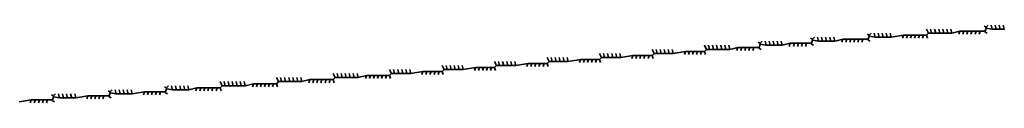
# Model space of a CAD drawing. Header units: metres. Extents: x 157984 to 159055, y 577129 to 578276.
# Tile 69 of 70: x 158850 to 159045, y 577736 to 577752. Entities that reach past the tile are written whole.
import ezdxf

# ---------------------------------------------------------------- set-up
doc = ezdxf.new("R2010")
doc.units = ezdxf.units.M
doc.layers.add('B-OI-KL-BUISLEIDING GEVAARLIJKE INHOUD_VERMILION_0000588401_VECT_16O029485-G', color=6, linetype='Continuous', lineweight=35, true_color=0xff00ff)

msp = doc.modelspace()

# ---------------------------------------------------------------- linework, layer by layer
at = {"layer": 'B-OI-KL-BUISLEIDING GEVAARLIJKE INHOUD_VERMILION_0000588401_VECT_16O029485-G', "flags": 128}
for points in [[(159040.7, 577751.7), (159041.1, 577751.5)], [(159041.1, 577751.5), (159041.5, 577751.9)], [(159042.3, 577751.1), (159042.1, 577751.9)], [(159043.1, 577751.1), (159042.9, 577751.9)], [(159043.9, 577751.1), (159043.7, 577751.9)], [(159043.9, 577751.1), (159044.7, 577751.1), (159044.5, 577751.9)], [(159017.5, 577750.1), (159017.9, 577749.9)], [(159017.9, 577749.7), (159017.7, 577749.1)], [(159017.9, 577749.9), (159018.3, 577750.3)], [(159017.9, 577749.9), (159017.9, 577749.7)], [(159017.9, 577749.7), (159019.1, 577749.5)], [(159019.1, 577749.5), (159018.9, 577750.3)], [(159019.9, 577749.5), (159019.7, 577750.3)], [(159020.7, 577749.5), (159020.5, 577750.3)], [(159021.5, 577749.5), (159021.3, 577750.3)], [(159022.3, 577749.5), (159022.1, 577750.3)], [(159024.7, 577749.9), (159022.3, 577749.5)], [(159024.7, 577749.9), (159024.5, 577749.3)], [(159024.7, 577749.9), (159025.5, 577749.9)], [(159025.5, 577749.9), (159025.3, 577749.3)], [(159025.5, 577749.9), (159026.3, 577749.9)], [(159026.3, 577749.9), (159026.1, 577749.3)], [(159026.3, 577749.9), (159027.1, 577749.9)], [(159027.1, 577749.9), (159026.9, 577749.3)], [(159027.1, 577749.9), (159027.9, 577749.9)], [(159027.9, 577749.9), (159027.7, 577749.3)], [(159027.9, 577749.9), (159028.7, 577749.9)], [(159028.7, 577749.9), (159028.5, 577749.3)], [(159028.7, 577749.9), (159029.3, 577749.9)], [(159029.7, 577750.3), (159029.3, 577751.1)], [(159029.7, 577750.3), (159029.3, 577749.9)], [(159029.3, 577749.9), (159029.5, 577749.3)], [(159029.7, 577750.3), (159030.3, 577750.3)], [(159030.3, 577750.3), (159030.1, 577751.1)], [(159030.3, 577750.3), (159031.1, 577750.3)], [(159031.1, 577750.3), (159030.9, 577751.1)], [(159031.1, 577750.3), (159031.9, 577750.3)], [(159031.9, 577750.3), (159031.7, 577751.1)], [(159031.9, 577750.3), (159032.7, 577750.3)], [(159032.7, 577750.3), (159032.5, 577751.1)], [(159032.7, 577750.3), (159033.5, 577750.3)], [(159033.5, 577750.3), (159033.3, 577751.1)], [(159033.5, 577750.3), (159034.3, 577750.3)], [(159034.3, 577750.3), (159034.1, 577751.1)], [(159035.9, 577750.7), (159034.3, 577750.3)], [(159035.9, 577750.7), (159035.7, 577750.1)], [(159035.9, 577750.7), (159036.7, 577750.7)], [(159036.7, 577750.7), (159036.5, 577750.1)], [(159036.7, 577750.7), (159037.5, 577750.7)], [(159037.5, 577750.7), (159037.3, 577750.1)], [(159037.5, 577750.7), (159038.3, 577750.7)], [(159038.3, 577750.7), (159038.1, 577750.1)], [(159038.3, 577750.7), (159039.1, 577750.7)], [(159039.1, 577750.7), (159038.9, 577750.1)], [(159039.1, 577750.7), (159039.9, 577750.7)], [(159039.9, 577750.7), (159039.7, 577750.1)], [(159039.9, 577750.7), (159040.7, 577750.7)], [(159040.7, 577750.7), (159040.9, 577750.7)], [(159040.7, 577750.7), (159040.9, 577750.5)], [(159041.1, 577751.3), (159040.9, 577750.7)], [(159040.9, 577750.7), (159040.9, 577750.5)], [(159040.9, 577750.5), (159041.3, 577750.3)], [(159041.1, 577751.5), (159041.1, 577751.3)], [(159041.1, 577751.3), (159042.3, 577751.1)], [(159042.3, 577751.1), (159043.1, 577751.1)], [(159043.1, 577751.1), (159043.9, 577751.1)], [(158985.7, 577747.1), (158985.3, 577747.9)], [(158986.3, 577747.1), (158986.1, 577747.9)], [(158987.1, 577747.1), (158986.9, 577747.9)], [(158987.9, 577747.1), (158987.7, 577747.9)], [(158988.7, 577747.1), (158988.5, 577747.9)], [(158989.5, 577747.1), (158989.3, 577747.9)], [(158990.3, 577747.1), (158990.1, 577747.9)], [(158995.9, 577748.5), (158996.3, 577748.3)], [(158996.3, 577748.1), (158996.1, 577747.5)], [(158996.3, 577748.3), (158996.7, 577748.7)], [(158996.3, 577748.3), (158996.3, 577748.1)], [(158996.3, 577748.1), (158997.5, 577747.9)], [(158997.5, 577747.9), (158997.3, 577748.7)], [(158997.5, 577747.9), (158998.3, 577747.9)], [(158998.3, 577747.9), (158998.1, 577748.7)], [(158998.3, 577747.9), (158999.1, 577747.9)], [(158999.1, 577747.9), (158998.9, 577748.7)], [(158999.1, 577747.9), (158999.9, 577747.9)], [(158999.9, 577747.9), (158999.7, 577748.7)], [(158999.9, 577747.9), (159000.7, 577747.9)], [(159000.7, 577747.9), (159000.5, 577748.7)], [(159002.3, 577748.3), (159000.7, 577747.9)], [(159002.3, 577748.3), (159002.1, 577747.7)], [(159002.3, 577748.3), (159003.1, 577748.3)], [(159003.1, 577748.3), (159002.9, 577747.7)], [(159003.1, 577748.3), (159003.9, 577748.3)], [(159003.9, 577748.3), (159003.7, 577747.7)], [(159003.9, 577748.3), (159004.7, 577748.3)], [(159004.7, 577748.3), (159004.5, 577747.7)], [(159004.7, 577748.3), (159005.5, 577748.3)], [(159005.5, 577748.3), (159005.3, 577747.7)], [(159005.5, 577748.3), (159006.3, 577748.3)], [(159006.3, 577749.3), (159006.7, 577749.1)], [(159006.3, 577748.3), (159006.5, 577748.3)], [(159006.3, 577748.3), (159006.5, 577748.1)], [(159006.7, 577748.9), (159006.5, 577748.3)], [(159006.5, 577748.3), (159006.5, 577748.1)], [(159006.5, 577748.1), (159006.9, 577747.9)], [(159006.7, 577749.1), (159007.1, 577749.5)], [(159006.7, 577749.1), (159006.7, 577748.9)], [(159006.7, 577748.9), (159007.9, 577748.7)], [(159007.9, 577748.7), (159007.7, 577749.5)], [(159007.9, 577748.7), (159008.7, 577748.7)], [(159008.7, 577748.7), (159008.5, 577749.5)], [(159008.7, 577748.7), (159009.5, 577748.7)], [(159009.5, 577748.7), (159009.3, 577749.5)], [(159009.5, 577748.7), (159010.3, 577748.7)], [(159010.3, 577748.7), (159010.1, 577749.5)], [(159010.3, 577748.7), (159011.1, 577748.7)], [(159011.1, 577748.7), (159010.9, 577749.5)], [(159012.7, 577749.1), (159011.1, 577748.7)], [(159012.7, 577749.1), (159012.5, 577748.5)], [(159012.7, 577749.1), (159013.5, 577749.1)], [(159013.5, 577749.1), (159013.3, 577748.5)], [(159013.5, 577749.1), (159014.3, 577749.1)], [(159014.3, 577749.1), (159014.1, 577748.5)], [(159014.3, 577749.1), (159015.1, 577749.1)], [(159015.1, 577749.1), (159014.9, 577748.5)], [(159015.1, 577749.1), (159015.9, 577749.1)], [(159015.9, 577749.1), (159015.7, 577748.5)], [(159015.9, 577749.1), (159016.7, 577749.1)], [(159016.7, 577749.1), (159016.5, 577748.5)], [(159016.7, 577749.1), (159017.5, 577749.1)], [(159017.5, 577749.1), (159017.7, 577749.1)], [(159017.5, 577749.1), (159017.7, 577748.9)], [(159017.7, 577749.1), (159017.7, 577748.9)], [(159017.7, 577748.9), (159018.1, 577748.7)], [(159019.1, 577749.5), (159019.9, 577749.5)], [(159019.9, 577749.5), (159020.7, 577749.5)], [(159020.7, 577749.5), (159021.5, 577749.5)], [(159021.5, 577749.5), (159022.3, 577749.5)], [(158964.9, 577745.5), (158964.5, 577746.3)], [(158965.5, 577745.5), (158965.3, 577746.3)], [(158966.3, 577745.5), (158966.1, 577746.3)], [(158967.1, 577745.5), (158966.9, 577746.3)], [(158967.9, 577745.5), (158967.7, 577746.3)], [(158968.7, 577745.5), (158968.5, 577746.3)], [(158971.1, 577745.9), (158968.7, 577745.5)], [(158971.1, 577745.9), (158970.9, 577745.3)], [(158971.1, 577745.9), (158971.9, 577745.9)], [(158971.9, 577745.9), (158971.7, 577745.3)], [(158971.9, 577745.9), (158972.7, 577745.9)], [(158972.7, 577745.9), (158972.5, 577745.3)], [(158972.7, 577745.9), (158973.5, 577745.9)], [(158973.5, 577745.9), (158973.3, 577745.3)], [(158973.5, 577745.9), (158974.3, 577745.9)], [(158974.3, 577745.9), (158974.1, 577745.3)], [(158974.3, 577745.9), (158974.9, 577745.9)], [(158975.3, 577746.3), (158974.9, 577747.1)], [(158975.3, 577746.3), (158974.9, 577745.9)], [(158974.9, 577745.9), (158975.1, 577745.3)], [(158975.3, 577746.3), (158975.9, 577746.3)], [(158975.9, 577746.3), (158975.7, 577747.1)], [(158975.9, 577746.3), (158976.7, 577746.3)], [(158976.7, 577746.3), (158976.5, 577747.1)], [(158976.7, 577746.3), (158977.5, 577746.3)], [(158977.5, 577746.3), (158977.3, 577747.1)], [(158977.5, 577746.3), (158978.3, 577746.3)], [(158978.3, 577746.3), (158978.1, 577747.1)], [(158978.3, 577746.3), (158979.1, 577746.3)], [(158979.1, 577746.3), (158978.9, 577747.1)], [(158981.5, 577746.7), (158979.1, 577746.3)], [(158981.5, 577746.7), (158981.3, 577746.1)], [(158981.5, 577746.7), (158982.3, 577746.7)], [(158982.3, 577746.7), (158982.1, 577746.1)], [(158982.3, 577746.7), (158983.1, 577746.7)], [(158983.1, 577746.7), (158982.9, 577746.1)], [(158983.1, 577746.7), (158983.9, 577746.7)], [(158983.9, 577746.7), (158983.7, 577746.1)], [(158983.9, 577746.7), (158984.7, 577746.7)], [(158984.7, 577746.7), (158984.5, 577746.1)], [(158984.7, 577746.7), (158985.3, 577746.7)], [(158985.7, 577747.1), (158985.3, 577746.7)], [(158985.3, 577746.7), (158985.5, 577746.1)], [(158985.7, 577747.1), (158986.3, 577747.1)], [(158986.3, 577747.1), (158987.1, 577747.1)], [(158987.1, 577747.1), (158987.9, 577747.1)], [(158987.9, 577747.1), (158988.7, 577747.1)], [(158988.7, 577747.1), (158989.5, 577747.1)], [(158989.5, 577747.1), (158990.3, 577747.1)], [(158991.9, 577747.5), (158990.3, 577747.1)], [(158991.9, 577747.5), (158991.7, 577746.9)], [(158991.9, 577747.5), (158992.7, 577747.5)], [(158992.7, 577747.5), (158992.5, 577746.9)], [(158992.7, 577747.5), (158993.5, 577747.5)], [(158993.5, 577747.5), (158993.3, 577746.9)], [(158993.5, 577747.5), (158994.3, 577747.5)], [(158994.3, 577747.5), (158994.1, 577746.9)], [(158994.3, 577747.5), (158995.1, 577747.5)], [(158995.1, 577747.5), (158994.9, 577746.9)], [(158995.1, 577747.5), (158995.9, 577747.5)], [(158995.9, 577747.5), (158996.1, 577747.5)], [(158995.9, 577747.5), (158996.1, 577747.3)], [(158996.1, 577747.5), (158996.1, 577747.3)], [(158996.1, 577747.3), (158996.5, 577747.1)], [(158933.7, 577743.1), (158933.3, 577743.9)], [(158934.3, 577743.1), (158934.1, 577743.9)], [(158935.1, 577743.1), (158934.9, 577743.9)], [(158935.9, 577743.1), (158935.7, 577743.9)], [(158936.7, 577743.1), (158936.5, 577743.9)], [(158937.5, 577743.1), (158937.3, 577743.9)], [(158944.1, 577743.9), (158943.7, 577744.7)], [(158944.1, 577743.9), (158943.7, 577743.5)], [(158944.1, 577743.9), (158944.7, 577743.9)], [(158944.7, 577743.9), (158944.5, 577744.7)], [(158944.7, 577743.9), (158945.5, 577743.9)], [(158945.5, 577743.9), (158945.3, 577744.7)], [(158945.5, 577743.9), (158946.3, 577743.9)], [(158946.3, 577743.9), (158946.1, 577744.7)], [(158946.3, 577743.9), (158947.1, 577743.9)], [(158947.1, 577743.9), (158946.9, 577744.7)], [(158947.1, 577743.9), (158947.9, 577743.9)], [(158947.9, 577743.9), (158947.7, 577744.7)], [(158950.3, 577744.3), (158947.9, 577743.9)], [(158950.3, 577744.3), (158950.1, 577743.7)], [(158950.3, 577744.3), (158951.1, 577744.3)], [(158951.1, 577744.3), (158950.9, 577743.7)], [(158951.1, 577744.3), (158951.9, 577744.3)], [(158951.9, 577744.3), (158951.7, 577743.7)], [(158951.9, 577744.3), (158952.7, 577744.3)], [(158952.7, 577744.3), (158952.5, 577743.7)], [(158952.7, 577744.3), (158953.5, 577744.3)], [(158953.5, 577744.3), (158953.3, 577743.7)], [(158953.5, 577744.3), (158954.1, 577744.3)], [(158954.5, 577744.7), (158954.1, 577745.5)], [(158954.5, 577744.7), (158954.1, 577744.3)], [(158954.1, 577744.3), (158954.3, 577743.7)], [(158954.5, 577744.7), (158955.1, 577744.7)], [(158955.1, 577744.7), (158954.9, 577745.5)], [(158955.1, 577744.7), (158955.9, 577744.7)], [(158955.9, 577744.7), (158955.7, 577745.5)], [(158955.9, 577744.7), (158956.7, 577744.7)], [(158956.7, 577744.7), (158956.5, 577745.5)], [(158956.7, 577744.7), (158957.5, 577744.7)], [(158957.5, 577744.7), (158957.3, 577745.5)], [(158957.5, 577744.7), (158958.3, 577744.7)], [(158958.3, 577744.7), (158958.1, 577745.5)], [(158960.7, 577745.1), (158958.3, 577744.7)], [(158960.7, 577745.1), (158960.5, 577744.5)], [(158960.7, 577745.1), (158961.5, 577745.1)], [(158961.5, 577745.1), (158961.3, 577744.5)], [(158961.5, 577745.1), (158962.3, 577745.1)], [(158962.3, 577745.1), (158962.1, 577744.5)], [(158962.3, 577745.1), (158963.1, 577745.1)], [(158963.1, 577745.1), (158962.9, 577744.5)], [(158963.1, 577745.1), (158963.9, 577745.1)], [(158963.9, 577745.1), (158963.7, 577744.5)], [(158963.9, 577745.1), (158964.5, 577745.1)], [(158964.9, 577745.5), (158964.5, 577745.1)], [(158964.5, 577745.1), (158964.7, 577744.5)], [(158964.9, 577745.5), (158965.5, 577745.5)], [(158965.5, 577745.5), (158966.3, 577745.5)], [(158966.3, 577745.5), (158967.1, 577745.5)], [(158967.1, 577745.5), (158967.9, 577745.5)], [(158967.9, 577745.5), (158968.7, 577745.5)], [(158912.1, 577741.5), (158911.7, 577742.3)], [(158912.7, 577741.5), (158912.5, 577742.3)], [(158913.5, 577741.5), (158913.3, 577742.3)], [(158914.3, 577741.5), (158914.1, 577742.3)], [(158915.1, 577741.5), (158914.9, 577742.3)], [(158915.9, 577741.5), (158915.7, 577742.3)], [(158916.7, 577741.5), (158916.5, 577742.3)], [(158918.3, 577741.9), (158916.7, 577741.5)], [(158918.3, 577741.9), (158918.1, 577741.3)], [(158918.3, 577741.9), (158919.1, 577741.9)], [(158919.1, 577741.9), (158918.9, 577741.3)], [(158919.1, 577741.9), (158919.9, 577741.9)], [(158919.9, 577741.9), (158919.7, 577741.3)], [(158919.9, 577741.9), (158920.7, 577741.9)], [(158920.7, 577741.9), (158920.5, 577741.3)], [(158920.7, 577741.9), (158921.5, 577741.9)], [(158921.5, 577741.9), (158921.3, 577741.3)], [(158921.5, 577741.9), (158922.3, 577741.9)], [(158922.3, 577741.9), (158922.1, 577741.3)], [(158922.3, 577741.9), (158922.9, 577741.9)], [(158923.3, 577742.3), (158922.9, 577743.1)], [(158923.3, 577742.3), (158922.9, 577741.9)], [(158922.9, 577741.9), (158923.1, 577741.3)], [(158923.3, 577742.3), (158923.9, 577742.3)], [(158923.9, 577742.3), (158923.7, 577743.1)], [(158923.9, 577742.3), (158924.7, 577742.3)], [(158924.7, 577742.3), (158924.5, 577743.1)], [(158924.7, 577742.3), (158925.5, 577742.3)], [(158925.5, 577742.3), (158925.3, 577743.1)], [(158925.5, 577742.3), (158926.3, 577742.3)], [(158926.3, 577742.3), (158926.1, 577743.1)], [(158926.3, 577742.3), (158927.1, 577742.3)], [(158927.1, 577742.3), (158926.9, 577743.1)], [(158929.5, 577742.7), (158927.1, 577742.3)], [(158929.5, 577742.7), (158929.3, 577742.1)], [(158929.5, 577742.7), (158930.3, 577742.7)], [(158930.3, 577742.7), (158930.1, 577742.1)], [(158930.3, 577742.7), (158931.1, 577742.7)], [(158931.1, 577742.7), (158930.9, 577742.1)], [(158931.1, 577742.7), (158931.9, 577742.7)], [(158931.9, 577742.7), (158931.7, 577742.1)], [(158931.9, 577742.7), (158932.7, 577742.7)], [(158932.7, 577742.7), (158932.5, 577742.1)], [(158932.7, 577742.7), (158933.3, 577742.7)], [(158933.7, 577743.1), (158933.3, 577742.7)], [(158933.3, 577742.7), (158933.5, 577742.1)], [(158933.7, 577743.1), (158934.3, 577743.1)], [(158934.3, 577743.1), (158935.1, 577743.1)], [(158935.1, 577743.1), (158935.9, 577743.1)], [(158935.9, 577743.1), (158936.7, 577743.1)], [(158936.7, 577743.1), (158937.5, 577743.1)], [(158939.9, 577743.5), (158937.5, 577743.1)], [(158939.9, 577743.5), (158939.7, 577742.9)], [(158939.9, 577743.5), (158940.7, 577743.5)], [(158940.7, 577743.5), (158940.5, 577742.9)], [(158940.7, 577743.5), (158941.5, 577743.5)], [(158941.5, 577743.5), (158941.3, 577742.9)], [(158941.5, 577743.5), (158942.3, 577743.5)], [(158942.3, 577743.5), (158942.1, 577742.9)], [(158942.3, 577743.5), (158943.1, 577743.5)], [(158943.1, 577743.5), (158942.9, 577742.9)], [(158943.1, 577743.5), (158943.7, 577743.5)], [(158943.7, 577743.5), (158943.9, 577742.9)], [(158878.7, 577739.5), (158879.1, 577739.9)], [(158879.9, 577739.1), (158879.7, 577739.9)], [(158880.7, 577739.1), (158880.5, 577739.9)], [(158881.5, 577739.1), (158881.3, 577739.9)], [(158882.3, 577739.1), (158882.1, 577739.9)], [(158883.1, 577739.1), (158882.9, 577739.9)], [(158889.7, 577739.9), (158889.3, 577740.7)], [(158889.7, 577739.9), (158889.3, 577739.5)], [(158889.7, 577739.9), (158890.3, 577739.9)], [(158890.3, 577739.9), (158890.1, 577740.7)], [(158890.3, 577739.9), (158891.1, 577739.9)], [(158891.1, 577739.9), (158890.9, 577740.7)], [(158891.1, 577739.9), (158891.9, 577739.9)], [(158891.9, 577739.9), (158891.7, 577740.7)], [(158891.9, 577739.9), (158892.7, 577739.9)], [(158892.7, 577739.9), (158892.5, 577740.7)], [(158892.7, 577739.9), (158893.5, 577739.9)], [(158893.5, 577739.9), (158893.3, 577740.7)], [(158893.5, 577739.9), (158894.3, 577739.9)], [(158894.3, 577739.9), (158894.1, 577740.7)], [(158895.9, 577740.3), (158894.3, 577739.9)], [(158895.9, 577740.3), (158895.7, 577739.7)], [(158895.9, 577740.3), (158896.7, 577740.3)], [(158896.7, 577740.3), (158896.5, 577739.7)], [(158896.7, 577740.3), (158897.5, 577740.3)], [(158897.5, 577740.3), (158897.3, 577739.7)], [(158897.5, 577740.3), (158898.3, 577740.3)], [(158898.3, 577740.3), (158898.1, 577739.7)], [(158898.3, 577740.3), (158899.1, 577740.3)], [(158899.1, 577740.3), (158898.9, 577739.7)], [(158899.1, 577740.3), (158899.9, 577740.3)], [(158899.9, 577740.3), (158899.7, 577739.7)], [(158899.9, 577740.3), (158900.5, 577740.3)], [(158900.9, 577740.7), (158900.5, 577741.5)], [(158900.9, 577740.7), (158900.5, 577740.3)], [(158900.5, 577740.3), (158900.7, 577739.7)], [(158900.9, 577740.7), (158901.5, 577740.7)], [(158901.5, 577740.7), (158901.3, 577741.5)], [(158901.5, 577740.7), (158902.3, 577740.7)], [(158902.3, 577740.7), (158902.1, 577741.5)], [(158902.3, 577740.7), (158903.1, 577740.7)], [(158903.1, 577740.7), (158902.9, 577741.5)], [(158903.1, 577740.7), (158903.9, 577740.7)], [(158903.9, 577740.7), (158903.7, 577741.5)], [(158903.9, 577740.7), (158904.7, 577740.7)], [(158904.7, 577740.7), (158904.5, 577741.5)], [(158904.7, 577740.7), (158905.5, 577740.7)], [(158905.5, 577740.7), (158905.3, 577741.5)], [(158907.1, 577741.1), (158905.5, 577740.7)], [(158907.1, 577741.1), (158906.9, 577740.5)], [(158907.1, 577741.1), (158907.9, 577741.1)], [(158907.9, 577741.1), (158907.7, 577740.5)], [(158907.9, 577741.1), (158908.7, 577741.1)], [(158908.7, 577741.1), (158908.5, 577740.5)], [(158908.7, 577741.1), (158909.5, 577741.1)], [(158909.5, 577741.1), (158909.3, 577740.5)], [(158909.5, 577741.1), (158910.3, 577741.1)], [(158910.3, 577741.1), (158910.1, 577740.5)], [(158910.3, 577741.1), (158911.1, 577741.1)], [(158911.1, 577741.1), (158910.9, 577740.5)], [(158911.1, 577741.1), (158911.7, 577741.1)], [(158912.1, 577741.5), (158911.7, 577741.1)], [(158911.7, 577741.1), (158911.9, 577740.5)], [(158912.1, 577741.5), (158912.7, 577741.5)], [(158912.7, 577741.5), (158913.5, 577741.5)], [(158913.5, 577741.5), (158914.3, 577741.5)], [(158914.3, 577741.5), (158915.1, 577741.5)], [(158915.1, 577741.5), (158915.9, 577741.5)], [(158915.9, 577741.5), (158916.7, 577741.5)], [(158855.9, 577738.1), (158856.3, 577737.9)], [(158856.3, 577737.9), (158856.7, 577738.3)], [(158857.5, 577737.5), (158857.3, 577738.3)], [(158858.3, 577737.5), (158858.1, 577738.3)], [(158859.1, 577737.5), (158858.9, 577738.3)], [(158859.9, 577737.5), (158859.7, 577738.3)], [(158860.7, 577737.5), (158860.5, 577738.3)], [(158867.1, 577738.9), (158867.5, 577738.7)], [(158867.5, 577738.5), (158867.3, 577737.9)], [(158867.5, 577738.7), (158867.9, 577739.1)], [(158867.5, 577738.7), (158867.5, 577738.5)], [(158867.5, 577738.5), (158868.7, 577738.3)], [(158868.7, 577738.3), (158868.5, 577739.1)], [(158868.7, 577738.3), (158869.5, 577738.3)], [(158869.5, 577738.3), (158869.3, 577739.1)], [(158869.5, 577738.3), (158870.3, 577738.3)], [(158870.3, 577738.3), (158870.1, 577739.1)], [(158870.3, 577738.3), (158871.1, 577738.3)], [(158871.1, 577738.3), (158870.9, 577739.1)], [(158871.1, 577738.3), (158871.9, 577738.3)], [(158871.9, 577738.3), (158871.7, 577739.1)], [(158874.3, 577738.7), (158871.9, 577738.3)], [(158874.3, 577738.7), (158874.1, 577738.1)], [(158874.3, 577738.7), (158875.1, 577738.7)], [(158875.1, 577738.7), (158874.9, 577738.1)], [(158875.1, 577738.7), (158875.9, 577738.7)], [(158875.9, 577738.7), (158875.7, 577738.1)], [(158875.9, 577738.7), (158876.7, 577738.7)], [(158876.7, 577738.7), (158876.5, 577738.1)], [(158876.7, 577738.7), (158877.5, 577738.7)], [(158877.5, 577738.7), (158877.3, 577738.1)], [(158877.5, 577738.7), (158878.3, 577738.7)], [(158878.3, 577739.7), (158878.7, 577739.5)], [(158878.3, 577738.7), (158878.5, 577738.7)], [(158878.3, 577738.7), (158878.5, 577738.5)], [(158878.7, 577739.3), (158878.5, 577738.7)], [(158878.5, 577738.7), (158878.5, 577738.5)], [(158878.5, 577738.5), (158878.9, 577738.3)], [(158878.7, 577739.5), (158878.7, 577739.3)], [(158878.7, 577739.3), (158879.9, 577739.1)], [(158879.9, 577739.1), (158880.7, 577739.1)], [(158880.7, 577739.1), (158881.5, 577739.1)], [(158881.5, 577739.1), (158882.3, 577739.1)], [(158882.3, 577739.1), (158883.1, 577739.1)], [(158884.7, 577739.5), (158883.1, 577739.1)], [(158884.7, 577739.5), (158884.5, 577738.9)], [(158884.7, 577739.5), (158885.5, 577739.5)], [(158885.5, 577739.5), (158885.3, 577738.9)], [(158885.5, 577739.5), (158886.3, 577739.5)], [(158886.3, 577739.5), (158886.1, 577738.9)], [(158886.3, 577739.5), (158887.1, 577739.5)], [(158887.1, 577739.5), (158886.9, 577738.9)], [(158887.1, 577739.5), (158887.9, 577739.5)], [(158887.9, 577739.5), (158887.7, 577738.9)], [(158887.9, 577739.5), (158888.7, 577739.5)], [(158888.7, 577739.5), (158888.5, 577738.9)], [(158888.7, 577739.5), (158889.3, 577739.5)], [(158889.3, 577739.5), (158889.5, 577738.9)], [(158851.9, 577737.1), (158849.5, 577736.7)], [(158851.9, 577737.1), (158851.7, 577736.5)], [(158851.9, 577737.1), (158852.7, 577737.1)], [(158852.7, 577737.1), (158852.5, 577736.5)], [(158852.7, 577737.1), (158853.5, 577737.1)], [(158853.5, 577737.1), (158853.3, 577736.5)], [(158853.5, 577737.1), (158854.3, 577737.1)], [(158854.3, 577737.1), (158854.1, 577736.5)], [(158854.3, 577737.1), (158855.1, 577737.1)], [(158855.1, 577737.1), (158854.9, 577736.5)], [(158855.1, 577737.1), (158855.9, 577737.1)], [(158855.9, 577737.1), (158856.1, 577737.1)], [(158855.9, 577737.1), (158856.1, 577736.9)], [(158856.3, 577737.7), (158856.1, 577737.1)], [(158856.1, 577737.1), (158856.1, 577736.9)], [(158856.1, 577736.9), (158856.5, 577736.7)], [(158856.3, 577737.9), (158856.3, 577737.7)], [(158856.3, 577737.7), (158857.5, 577737.5)], [(158857.5, 577737.5), (158858.3, 577737.5)], [(158858.3, 577737.5), (158859.1, 577737.5)], [(158859.1, 577737.5), (158859.9, 577737.5)], [(158859.9, 577737.5), (158860.7, 577737.5)], [(158863.1, 577737.9), (158860.7, 577737.5)], [(158863.1, 577737.9), (158862.9, 577737.3)], [(158863.1, 577737.9), (158863.9, 577737.9)], [(158863.9, 577737.9), (158863.7, 577737.3)], [(158863.9, 577737.9), (158864.7, 577737.9)], [(158864.7, 577737.9), (158864.5, 577737.3)], [(158864.7, 577737.9), (158865.5, 577737.9)], [(158865.5, 577737.9), (158865.3, 577737.3)], [(158865.5, 577737.9), (158866.3, 577737.9)], [(158866.3, 577737.9), (158866.1, 577737.3)], [(158866.3, 577737.9), (158867.1, 577737.9)], [(158867.1, 577737.9), (158867.3, 577737.9)], [(158867.1, 577737.9), (158867.3, 577737.7)], [(158867.3, 577737.9), (158867.3, 577737.7)], [(158867.3, 577737.7), (158867.7, 577737.5)]]:
    msp.add_lwpolyline(points, dxfattribs=at)

doc.saveas('drawing.dxf')
